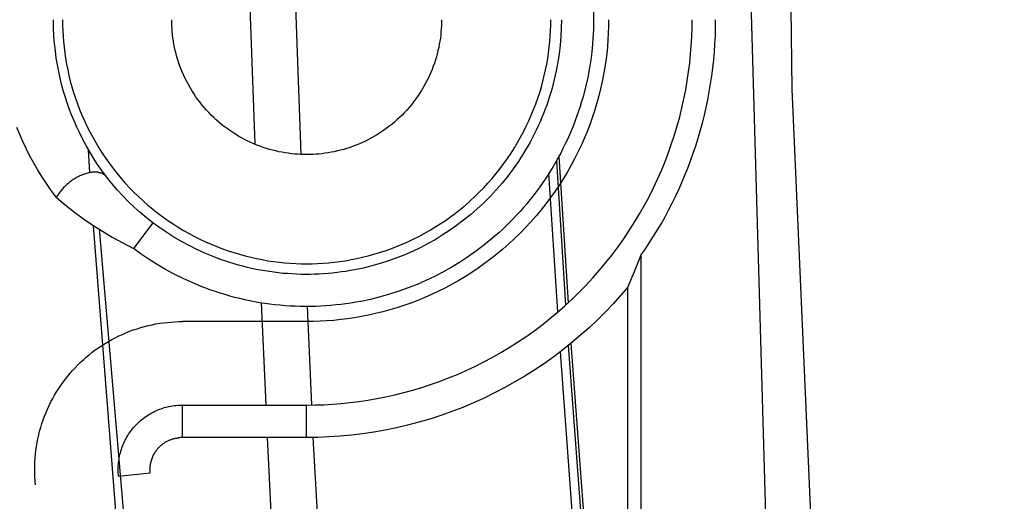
# Model space of a CAD drawing. Header units: millimetres. Extents: x -2637 to -1637, y 678 to 1678.
# Tile 150 of 256: x -2102.71 to -2087.38, y 1038.02 to 1045.52. Entities that reach past the tile are written whole.
import ezdxf

# ---------------------------------------------------------------- set-up
doc = ezdxf.new("R2010")
doc.units = ezdxf.units.MM
doc.layers.add('Make2D$B.SHOW mini', color=7, linetype='Continuous', true_color=0x000000)

msp = doc.modelspace()

# ---------------------------------------------------------------- linework, layer by layer
at = {"layer": 'Make2D$B.SHOW mini', "color": 18, "lineweight": -3, "true_color": 0x000000}
for points in [[(-2087.642, 983.822), (-2089.483, 1006.048), (-2090.89, 1030.552), (-2091.726, 1059.789), (-2091.795, 1076.516)], [(-2091.087, 1076.388), (-2090.69, 1044.44), (-2089.519, 1017.711), (-2087.919, 995.019), (-2086.922, 983.822)], [(-2098.483, 1047.608), (-2098.331, 1043.429)], [(-2099.042, 1043.583), (-2099.182, 1047.423)], [(-2093.78, 1045.67), (-2093.777, 1045.522), (-2093.78, 1045.375), (-2093.787, 1045.226), (-2093.8, 1045.076), (-2093.817, 1044.926), (-2093.84, 1044.775), (-2093.868, 1044.624), (-2093.902, 1044.473), (-2093.941, 1044.323), (-2093.963, 1044.248), (-2093.986, 1044.173), (-2094.01, 1044.099), (-2094.036, 1044.025), (-2094.063, 1043.951), (-2094.091, 1043.877), (-2094.121, 1043.804), (-2094.152, 1043.732), (-2094.184, 1043.659), (-2094.218, 1043.588), (-2094.253, 1043.517), (-2094.289, 1043.446), (-2094.327, 1043.376), (-2094.365, 1043.307), (-2094.405, 1043.238), (-2094.447, 1043.17), (-2094.489, 1043.103), (-2094.533, 1043.037), (-2094.578, 1042.971), (-2094.623, 1042.906), (-2094.67, 1042.843), (-2094.719, 1042.78), (-2094.768, 1042.718), (-2094.818, 1042.656), (-2094.869, 1042.596), (-2094.921, 1042.537), (-2094.975, 1042.479), (-2095.029, 1042.422), (-2095.084, 1042.366), (-2095.14, 1042.311), (-2095.196, 1042.257), (-2095.254, 1042.204), (-2095.371, 1042.103), (-2095.491, 1042.005), (-2095.613, 1041.913), (-2095.738, 1041.825), (-2095.865, 1041.742), (-2095.993, 1041.664), (-2096.123, 1041.591), (-2096.254, 1041.524), (-2096.388, 1041.46), (-2096.524, 1041.4), (-2096.664, 1041.345), (-2096.806, 1041.294), (-2096.952, 1041.247), (-2097.099, 1041.205), (-2097.249, 1041.168), (-2097.401, 1041.136), (-2097.478, 1041.122), (-2097.555, 1041.11), (-2097.633, 1041.098), (-2097.711, 1041.088), (-2097.789, 1041.08), (-2097.867, 1041.072), (-2097.946, 1041.066), (-2098.025, 1041.062), (-2098.104, 1041.059), (-2098.183, 1041.057), (-2098.262, 1041.056), (-2098.341, 1041.057), (-2098.421, 1041.06), (-2098.5, 1041.064), (-2098.579, 1041.069), (-2098.658, 1041.076), (-2098.738, 1041.084), (-2098.816, 1041.093), (-2098.895, 1041.104), (-2098.973, 1041.116), (-2099.052, 1041.13), (-2099.129, 1041.145), (-2099.207, 1041.162), (-2099.284, 1041.179), (-2099.361, 1041.198), (-2099.437, 1041.219), (-2099.513, 1041.241), (-2099.588, 1041.264), (-2099.662, 1041.288), (-2099.736, 1041.313), (-2099.81, 1041.34), (-2099.883, 1041.368), (-2100.026, 1041.428), (-2100.167, 1041.492), (-2100.304, 1041.56), (-2100.438, 1041.633), (-2100.569, 1041.71), (-2100.696, 1041.79), (-2100.819, 1041.874), (-2100.938, 1041.961)], [(-2101.357, 1043.077), (-2101.428, 1043.173), (-2101.496, 1043.27), (-2101.559, 1043.367), (-2101.619, 1043.464), (-2101.674, 1043.561), (-2101.726, 1043.657), (-2101.775, 1043.753), (-2101.82, 1043.849), (-2101.862, 1043.945), (-2101.901, 1044.04), (-2101.938, 1044.135), (-2101.971, 1044.23), (-2102.002, 1044.325), (-2102.03, 1044.42), (-2102.056, 1044.516), (-2102.08, 1044.614), (-2102.102, 1044.715), (-2102.122, 1044.818), (-2102.139, 1044.925), (-2102.154, 1045.036), (-2102.167, 1045.151), (-2102.176, 1045.271), (-2102.182, 1045.395), (-2102.184, 1045.522)], [(-2102.043, 1045.522), (-2102.042, 1045.438), (-2102.039, 1045.353), (-2102.034, 1045.267), (-2102.028, 1045.181), (-2102.019, 1045.094), (-2102.008, 1045.007), (-2101.995, 1044.919), (-2101.98, 1044.831), (-2101.962, 1044.742), (-2101.943, 1044.654), (-2101.921, 1044.565), (-2101.896, 1044.477), (-2101.87, 1044.388), (-2101.841, 1044.3), (-2101.81, 1044.211), (-2101.776, 1044.124), (-2101.74, 1044.036), (-2101.702, 1043.949), (-2101.662, 1043.863), (-2101.619, 1043.777), (-2101.573, 1043.692), (-2101.526, 1043.608), (-2101.476, 1043.525), (-2101.424, 1043.443), (-2101.369, 1043.362), (-2101.313, 1043.282), (-2101.254, 1043.204), (-2101.193, 1043.127), (-2101.13, 1043.052), (-2101.066, 1042.978), (-2100.999, 1042.906), (-2100.93, 1042.835), (-2100.86, 1042.767), (-2100.787, 1042.7), (-2100.714, 1042.635), (-2100.638, 1042.572), (-2100.561, 1042.511), (-2100.483, 1042.453), (-2100.403, 1042.396), (-2100.322, 1042.342), (-2100.24, 1042.29), (-2100.157, 1042.24), (-2100.073, 1042.192), (-2099.988, 1042.147), (-2099.903, 1042.104), (-2099.816, 1042.063), (-2099.729, 1042.025), (-2099.642, 1041.989), (-2099.554, 1041.956), (-2099.466, 1041.924), (-2099.377, 1041.895), (-2099.289, 1041.869), (-2099.2, 1041.845), (-2099.111, 1041.823), (-2099.023, 1041.803), (-2098.935, 1041.786), (-2098.846, 1041.77), (-2098.759, 1041.757), (-2098.671, 1041.746), (-2098.585, 1041.738), (-2098.498, 1041.731), (-2098.412, 1041.726), (-2098.327, 1041.723), (-2098.243, 1041.722), (-2098.159, 1041.723), (-2098.074, 1041.726), (-2097.988, 1041.731), (-2097.902, 1041.738), (-2097.815, 1041.746), (-2097.727, 1041.757), (-2097.64, 1041.77), (-2097.552, 1041.786), (-2097.463, 1041.803), (-2097.375, 1041.823), (-2097.286, 1041.845), (-2097.197, 1041.869), (-2097.109, 1041.895), (-2097.02, 1041.924), (-2096.932, 1041.956), (-2096.844, 1041.989), (-2096.757, 1042.025), (-2096.67, 1042.063), (-2096.583, 1042.104), (-2096.498, 1042.147), (-2096.413, 1042.192), (-2096.329, 1042.24), (-2096.246, 1042.29), (-2096.164, 1042.342), (-2096.083, 1042.396), (-2096.003, 1042.453), (-2095.925, 1042.511), (-2095.848, 1042.572), (-2095.773, 1042.635), (-2095.699, 1042.7), (-2095.627, 1042.767), (-2095.556, 1042.835), (-2095.487, 1042.906), (-2095.421, 1042.978), (-2095.356, 1043.052), (-2095.293, 1043.127), (-2095.232, 1043.204), (-2095.173, 1043.282), (-2095.117, 1043.362), (-2095.062, 1043.443), (-2095.01, 1043.525), (-2094.96, 1043.608), (-2094.913, 1043.692), (-2094.868, 1043.777), (-2094.825, 1043.863), (-2094.784, 1043.949), (-2094.746, 1044.036), (-2094.71, 1044.124), (-2094.676, 1044.211), (-2094.645, 1044.3), (-2094.616, 1044.388), (-2094.59, 1044.477), (-2094.566, 1044.565), (-2094.544, 1044.654), (-2094.524, 1044.742), (-2094.507, 1044.831), (-2094.491, 1044.919), (-2094.478, 1045.007), (-2094.467, 1045.094), (-2094.458, 1045.181), (-2094.452, 1045.267), (-2094.447, 1045.353), (-2094.444, 1045.438), (-2094.443, 1045.522)], [(-2094.277, 1045.522), (-2094.279, 1045.391), (-2094.286, 1045.259), (-2094.297, 1045.126), (-2094.313, 1044.993), (-2094.333, 1044.859), (-2094.358, 1044.725), (-2094.388, 1044.591), (-2094.423, 1044.457), (-2094.442, 1044.391), (-2094.462, 1044.324), (-2094.484, 1044.258), (-2094.507, 1044.192), (-2094.531, 1044.127), (-2094.556, 1044.062), (-2094.582, 1043.997), (-2094.61, 1043.932), (-2094.639, 1043.868), (-2094.668, 1043.804), (-2094.7, 1043.741), (-2094.732, 1043.679), (-2094.765, 1043.616), (-2094.799, 1043.555), (-2094.835, 1043.494), (-2094.872, 1043.434), (-2094.909, 1043.374), (-2094.948, 1043.315), (-2094.988, 1043.257), (-2095.029, 1043.199), (-2095.07, 1043.143), (-2095.113, 1043.087), (-2095.157, 1043.031), (-2095.201, 1042.977), (-2095.247, 1042.924), (-2095.293, 1042.871), (-2095.34, 1042.82), (-2095.389, 1042.769), (-2095.437, 1042.719), (-2095.487, 1042.67), (-2095.537, 1042.623), (-2095.588, 1042.576), (-2095.692, 1042.485), (-2095.799, 1042.399), (-2095.908, 1042.317), (-2096.019, 1042.239), (-2096.131, 1042.165), (-2096.245, 1042.096), (-2096.361, 1042.032), (-2096.477, 1041.971), (-2096.595, 1041.915), (-2096.717, 1041.862), (-2096.841, 1041.813), (-2096.967, 1041.767), (-2097.096, 1041.726), (-2097.227, 1041.689), (-2097.361, 1041.656), (-2097.496, 1041.627), (-2097.564, 1041.615), (-2097.632, 1041.604), (-2097.701, 1041.594), (-2097.77, 1041.585), (-2097.84, 1041.577), (-2097.909, 1041.57), (-2097.979, 1041.565), (-2098.049, 1041.561), (-2098.119, 1041.558), (-2098.19, 1041.557), (-2098.26, 1041.556), (-2098.33, 1041.557), (-2098.401, 1041.559), (-2098.471, 1041.563), (-2098.542, 1041.568), (-2098.612, 1041.573), (-2098.682, 1041.581), (-2098.752, 1041.589), (-2098.822, 1041.599), (-2098.892, 1041.61), (-2098.961, 1041.622), (-2099.03, 1041.635), (-2099.099, 1041.65), (-2099.167, 1041.666), (-2099.236, 1041.682), (-2099.303, 1041.701), (-2099.37, 1041.72), (-2099.437, 1041.74), (-2099.503, 1041.762), (-2099.569, 1041.785), (-2099.634, 1041.808), (-2099.699, 1041.833), (-2099.826, 1041.886), (-2099.951, 1041.943), (-2100.073, 1042.004), (-2100.192, 1042.068), (-2100.308, 1042.136), (-2100.421, 1042.208), (-2100.53, 1042.282), (-2100.636, 1042.36)], [(-2096.143, 1045.522), (-2096.144, 1045.476), (-2096.145, 1045.429), (-2096.148, 1045.381), (-2096.152, 1045.334), (-2096.156, 1045.286), (-2096.162, 1045.237), (-2096.17, 1045.189), (-2096.178, 1045.14), (-2096.188, 1045.091), (-2096.199, 1045.042), (-2096.211, 1044.993), (-2096.224, 1044.944), (-2096.239, 1044.895), (-2096.255, 1044.847), (-2096.272, 1044.798), (-2096.291, 1044.749), (-2096.31, 1044.701), (-2096.331, 1044.653), (-2096.354, 1044.605), (-2096.378, 1044.558), (-2096.403, 1044.511), (-2096.429, 1044.464), (-2096.457, 1044.418), (-2096.485, 1044.373), (-2096.515, 1044.328), (-2096.547, 1044.284), (-2096.579, 1044.241), (-2096.613, 1044.199), (-2096.647, 1044.157), (-2096.683, 1044.116), (-2096.72, 1044.076), (-2096.758, 1044.037), (-2096.797, 1043.999), (-2096.837, 1043.962), (-2096.878, 1043.927), (-2096.919, 1043.892), (-2096.962, 1043.858), (-2097.005, 1043.826), (-2097.049, 1043.795), (-2097.094, 1043.765), (-2097.139, 1043.736), (-2097.185, 1043.708), (-2097.232, 1043.682), (-2097.279, 1043.657), (-2097.326, 1043.633), (-2097.374, 1043.611), (-2097.422, 1043.59), (-2097.47, 1043.57), (-2097.519, 1043.551), (-2097.567, 1043.534), (-2097.616, 1043.518), (-2097.665, 1043.503), (-2097.714, 1043.49), (-2097.763, 1043.478), (-2097.812, 1043.467), (-2097.861, 1043.457), (-2097.91, 1043.449), (-2097.958, 1043.442), (-2098.006, 1043.436), (-2098.054, 1043.431), (-2098.102, 1043.427), (-2098.149, 1043.424), (-2098.196, 1043.423), (-2098.243, 1043.422), (-2098.29, 1043.423), (-2098.337, 1043.424), (-2098.384, 1043.427), (-2098.432, 1043.431), (-2098.48, 1043.436), (-2098.528, 1043.442), (-2098.577, 1043.449), (-2098.625, 1043.457), (-2098.674, 1043.467), (-2098.723, 1043.478), (-2098.772, 1043.49), (-2098.821, 1043.503), (-2098.87, 1043.518), (-2098.919, 1043.534), (-2098.967, 1043.551), (-2099.016, 1043.57), (-2099.064, 1043.59), (-2099.112, 1043.611), (-2099.16, 1043.633), (-2099.208, 1043.657), (-2099.255, 1043.682), (-2099.301, 1043.708), (-2099.347, 1043.736), (-2099.392, 1043.765), (-2099.437, 1043.795), (-2099.481, 1043.826), (-2099.524, 1043.858), (-2099.567, 1043.892), (-2099.608, 1043.927), (-2099.649, 1043.962), (-2099.689, 1043.999), (-2099.728, 1044.037), (-2099.766, 1044.076), (-2099.803, 1044.116), (-2099.839, 1044.157), (-2099.873, 1044.199), (-2099.907, 1044.241), (-2099.939, 1044.284), (-2099.971, 1044.328), (-2100.001, 1044.373), (-2100.03, 1044.418), (-2100.057, 1044.464), (-2100.083, 1044.511), (-2100.108, 1044.558), (-2100.132, 1044.605), (-2100.155, 1044.653), (-2100.176, 1044.701), (-2100.196, 1044.749), (-2100.214, 1044.798), (-2100.231, 1044.847), (-2100.247, 1044.895), (-2100.262, 1044.944), (-2100.275, 1044.993), (-2100.288, 1045.042), (-2100.298, 1045.091), (-2100.308, 1045.14), (-2100.316, 1045.189), (-2100.324, 1045.237), (-2100.33, 1045.286), (-2100.335, 1045.334), (-2100.338, 1045.381), (-2100.341, 1045.429), (-2100.343, 1045.476), (-2100.343, 1045.522)], [(-2098.243, 1039.522), (-2098.11, 1039.524), (-2097.976, 1039.528), (-2097.84, 1039.536), (-2097.704, 1039.547), (-2097.567, 1039.56), (-2097.429, 1039.578), (-2097.29, 1039.598), (-2097.151, 1039.622), (-2097.012, 1039.65), (-2096.872, 1039.681), (-2096.732, 1039.716), (-2096.592, 1039.754), (-2096.452, 1039.796), (-2096.313, 1039.841), (-2096.173, 1039.891), (-2096.035, 1039.944), (-2095.896, 1040), (-2095.759, 1040.061), (-2095.623, 1040.125), (-2095.487, 1040.193), (-2095.353, 1040.264), (-2095.221, 1040.339), (-2095.089, 1040.418), (-2094.96, 1040.5), (-2094.832, 1040.586), (-2094.706, 1040.675), (-2094.583, 1040.768), (-2094.461, 1040.864), (-2094.342, 1040.963), (-2094.226, 1041.066), (-2094.112, 1041.171), (-2094, 1041.28), (-2093.892, 1041.391), (-2093.787, 1041.505), (-2093.684, 1041.621), (-2093.585, 1041.74), (-2093.489, 1041.862), (-2093.396, 1041.986), (-2093.307, 1042.111), (-2093.221, 1042.239), (-2093.139, 1042.369), (-2093.06, 1042.5), (-2092.985, 1042.632), (-2092.913, 1042.766), (-2092.846, 1042.902), (-2092.781, 1043.038), (-2092.721, 1043.176), (-2092.664, 1043.314), (-2092.611, 1043.452), (-2092.562, 1043.592), (-2092.517, 1043.731), (-2092.475, 1043.871), (-2092.436, 1044.011), (-2092.402, 1044.151), (-2092.371, 1044.291), (-2092.343, 1044.43), (-2092.319, 1044.57), (-2092.299, 1044.708), (-2092.281, 1044.846), (-2092.267, 1044.983), (-2092.257, 1045.119), (-2092.249, 1045.255), (-2092.245, 1045.389), (-2092.243, 1045.522)], [(-2093.543, 1045.522), (-2093.544, 1045.418), (-2093.548, 1045.313), (-2093.554, 1045.207), (-2093.562, 1045.1), (-2093.573, 1044.993), (-2093.587, 1044.884), (-2093.603, 1044.776), (-2093.622, 1044.667), (-2093.643, 1044.558), (-2093.667, 1044.448), (-2093.695, 1044.339), (-2093.724, 1044.229), (-2093.757, 1044.119), (-2093.793, 1044.01), (-2093.832, 1043.901), (-2093.873, 1043.792), (-2093.917, 1043.684), (-2093.965, 1043.576), (-2094.015, 1043.47), (-2094.068, 1043.364), (-2094.124, 1043.259), (-2094.183, 1043.155), (-2094.245, 1043.052), (-2094.309, 1042.95), (-2094.376, 1042.85), (-2094.446, 1042.752), (-2094.519, 1042.655), (-2094.594, 1042.56), (-2094.672, 1042.467), (-2094.752, 1042.375), (-2094.835, 1042.286), (-2094.92, 1042.199), (-2095.007, 1042.114), (-2095.096, 1042.031), (-2095.187, 1041.951), (-2095.281, 1041.873), (-2095.376, 1041.798), (-2095.473, 1041.726), (-2095.571, 1041.656), (-2095.671, 1041.588), (-2095.773, 1041.524), (-2095.875, 1041.462), (-2095.979, 1041.403), (-2096.084, 1041.347), (-2096.19, 1041.294), (-2096.297, 1041.244), (-2096.405, 1041.197), (-2096.513, 1041.152), (-2096.622, 1041.111), (-2096.731, 1041.072), (-2096.84, 1041.036), (-2096.95, 1041.004), (-2097.059, 1040.974), (-2097.169, 1040.947), (-2097.279, 1040.922), (-2097.388, 1040.901), (-2097.497, 1040.882), (-2097.605, 1040.866), (-2097.713, 1040.852), (-2097.821, 1040.841), (-2097.928, 1040.833), (-2098.034, 1040.827), (-2098.139, 1040.823), (-2098.243, 1040.822)], [(-2093.034, 1041.862), (-2092.969, 1041.957), (-2092.905, 1042.053), (-2092.842, 1042.151), (-2092.782, 1042.25), (-2092.722, 1042.351), (-2092.665, 1042.454), (-2092.609, 1042.558), (-2092.554, 1042.664), (-2092.502, 1042.771), (-2092.451, 1042.879), (-2092.402, 1042.989), (-2092.355, 1043.101), (-2092.31, 1043.213), (-2092.267, 1043.327), (-2092.226, 1043.442), (-2092.187, 1043.559), (-2092.15, 1043.676), (-2092.116, 1043.794), (-2092.083, 1043.913), (-2092.053, 1044.034), (-2092.025, 1044.155), (-2092, 1044.276), (-2091.976, 1044.399), (-2091.956, 1044.522), (-2091.937, 1044.646), (-2091.921, 1044.77), (-2091.908, 1044.895), (-2091.896, 1045.02), (-2091.888, 1045.145), (-2091.881, 1045.271), (-2091.878, 1045.396), (-2091.877, 1045.522)], [(-2102.137, 1042.752), (-2102.218, 1042.861), (-2102.294, 1042.971), (-2102.365, 1043.081), (-2102.432, 1043.191), (-2102.495, 1043.3), (-2102.554, 1043.409), (-2102.609, 1043.518), (-2102.66, 1043.627), (-2102.708, 1043.735), (-2102.752, 1043.843)], [(-2101.615, 1043.141), (-2101.638, 1043.497)], [(-2094.356, 1043.323), (-2094.212, 1041.078)], [(-2094.319, 1043.391), (-2094.172, 1041.114)], [(-2101.357, 1043.077), (-2101.36, 1043.081), (-2101.364, 1043.084), (-2101.367, 1043.088), (-2101.37, 1043.091), (-2101.374, 1043.094), (-2101.378, 1043.098), (-2101.382, 1043.101), (-2101.385, 1043.104), (-2101.39, 1043.107), (-2101.394, 1043.11), (-2101.398, 1043.113), (-2101.403, 1043.115), (-2101.407, 1043.118), (-2101.412, 1043.121), (-2101.417, 1043.123), (-2101.421, 1043.125), (-2101.426, 1043.128), (-2101.432, 1043.13), (-2101.437, 1043.132), (-2101.442, 1043.134), (-2101.448, 1043.135), (-2101.453, 1043.137), (-2101.459, 1043.139), (-2101.465, 1043.14), (-2101.471, 1043.141), (-2101.477, 1043.143), (-2101.483, 1043.144), (-2101.489, 1043.145), (-2101.495, 1043.146), (-2101.501, 1043.146), (-2101.508, 1043.147), (-2101.514, 1043.147), (-2101.521, 1043.148), (-2101.527, 1043.148), (-2101.534, 1043.148), (-2101.541, 1043.148), (-2101.548, 1043.148), (-2101.555, 1043.148), (-2101.569, 1043.147), (-2101.583, 1043.146), (-2101.597, 1043.144), (-2101.611, 1043.142), (-2101.626, 1043.139), (-2101.641, 1043.136), (-2101.655, 1043.132), (-2101.67, 1043.128), (-2101.685, 1043.124), (-2101.699, 1043.119), (-2101.714, 1043.114), (-2101.729, 1043.109), (-2101.743, 1043.103), (-2101.757, 1043.097), (-2101.772, 1043.09), (-2101.787, 1043.083), (-2101.801, 1043.075), (-2101.816, 1043.068), (-2101.831, 1043.059), (-2101.846, 1043.051), (-2101.861, 1043.041), (-2101.875, 1043.032), (-2101.89, 1043.022), (-2101.904, 1043.012), (-2101.919, 1043.001), (-2101.933, 1042.991), (-2101.947, 1042.979), (-2101.961, 1042.968), (-2101.974, 1042.956), (-2101.987, 1042.944), (-2102, 1042.932), (-2102.013, 1042.92), (-2102.025, 1042.907), (-2102.037, 1042.894), (-2102.048, 1042.882), (-2102.059, 1042.869), (-2102.07, 1042.856), (-2102.08, 1042.843), (-2102.089, 1042.83), (-2102.098, 1042.817), (-2102.107, 1042.804), (-2102.115, 1042.791), (-2102.123, 1042.778), (-2102.13, 1042.765), (-2102.137, 1042.752)], [(-2094.333, 1040.973), (-2094.472, 1043.13)], [(-2100.636, 1042.36), (-2100.737, 1042.439), (-2100.834, 1042.52), (-2100.926, 1042.603), (-2101.015, 1042.688), (-2101.103, 1042.778), (-2101.19, 1042.873), (-2101.275, 1042.973), (-2101.317, 1043.025), (-2101.357, 1043.077)], [(-2102.137, 1042.752), (-2102.07, 1042.695), (-2102.001, 1042.637), (-2101.93, 1042.581), (-2101.858, 1042.525), (-2101.714, 1042.42), (-2101.568, 1042.321), (-2101.42, 1042.227), (-2101.267, 1042.136), (-2101.105, 1042.047), (-2100.938, 1041.961)], [(-2100.636, 1042.36), (-2100.938, 1041.961)], [(-2095.377, 983.822), (-2098.179, 1005.413), (-2100.295, 1026.138), (-2101.559, 1042.315)], [(-2101.471, 1042.267), (-2099.181, 1015.386), (-2096.255, 990.751), (-2095.288, 983.822)], [(-2093.243, 1041.359), (-2093.138, 1041.602), (-2093.034, 1041.862)], [(-2093.034, 1031.522), (-2093.034, 1041.862)], [(-2093.243, 1041.359), (-2093.356, 1041.228), (-2093.472, 1041.099), (-2093.593, 1040.972), (-2093.717, 1040.848), (-2093.846, 1040.727), (-2093.978, 1040.609), (-2094.114, 1040.494), (-2094.254, 1040.383), (-2094.397, 1040.275), (-2094.543, 1040.17), (-2094.693, 1040.07), (-2094.845, 1039.974), (-2095.001, 1039.882), (-2095.159, 1039.794), (-2095.319, 1039.71), (-2095.482, 1039.631), (-2095.647, 1039.556), (-2095.814, 1039.486), (-2095.983, 1039.421), (-2096.153, 1039.361), (-2096.325, 1039.305), (-2096.498, 1039.255), (-2096.671, 1039.209), (-2096.846, 1039.168), (-2097.021, 1039.132), (-2097.196, 1039.101), (-2097.371, 1039.075), (-2097.547, 1039.053), (-2097.722, 1039.037), (-2097.896, 1039.025), (-2098.07, 1039.018), (-2098.243, 1039.016)], [(-2093.243, 1031.522), (-2093.243, 1041.359)], [(-2098.875, 1039.525), (-2098.943, 1041.112)], [(-2098.235, 1041.056), (-2098.169, 1039.524)], [(-2102.463, 1038.281), (-2102.468, 1038.34), (-2102.472, 1038.398), (-2102.474, 1038.458), (-2102.475, 1038.517), (-2102.475, 1038.577), (-2102.472, 1038.637), (-2102.469, 1038.697), (-2102.463, 1038.757), (-2102.456, 1038.817), (-2102.448, 1038.877), (-2102.438, 1038.937), (-2102.426, 1038.997), (-2102.412, 1039.056), (-2102.398, 1039.115), (-2102.381, 1039.174), (-2102.363, 1039.233), (-2102.343, 1039.29), (-2102.322, 1039.348), (-2102.299, 1039.404), (-2102.275, 1039.46), (-2102.25, 1039.516), (-2102.223, 1039.57), (-2102.194, 1039.624), (-2102.165, 1039.677), (-2102.134, 1039.728), (-2102.101, 1039.779), (-2102.068, 1039.829), (-2102.034, 1039.878), (-2101.998, 1039.925), (-2101.961, 1039.972), (-2101.923, 1040.017), (-2101.885, 1040.061), (-2101.845, 1040.104), (-2101.804, 1040.146), (-2101.762, 1040.188), (-2101.718, 1040.228), (-2101.673, 1040.268), (-2101.627, 1040.306), (-2101.58, 1040.343), (-2101.532, 1040.38), (-2101.482, 1040.415), (-2101.432, 1040.449), (-2101.381, 1040.481), (-2101.328, 1040.512), (-2101.275, 1040.542), (-2101.221, 1040.571), (-2101.166, 1040.598), (-2101.111, 1040.623), (-2101.055, 1040.647), (-2100.998, 1040.67), (-2100.941, 1040.691), (-2100.883, 1040.711), (-2100.825, 1040.729), (-2100.766, 1040.745), (-2100.707, 1040.76), (-2100.648, 1040.773), (-2100.589, 1040.785), (-2100.53, 1040.795), (-2100.47, 1040.803), (-2100.411, 1040.81), (-2100.352, 1040.815), (-2100.293, 1040.819), (-2100.234, 1040.822), (-2100.175, 1040.822)], [(-2098.243, 1040.822), (-2100.175, 1040.822)], [(-2094.17, 1040.449), (-2093.145, 1026.693), (-2090.983, 1004.091), (-2088.534, 983.822)], [(-2094.13, 1040.481), (-2093.098, 1026.63), (-2090.939, 1004.06), (-2088.494, 983.822)], [(-2088.667, 983.822), (-2091.185, 1004.735), (-2093.451, 1028.864), (-2094.292, 1040.353)], [(-2101.17, 1038.417), (-2101.172, 1038.443), (-2101.174, 1038.468), (-2101.175, 1038.494), (-2101.175, 1038.52), (-2101.175, 1038.546), (-2101.174, 1038.572), (-2101.172, 1038.598), (-2101.17, 1038.624), (-2101.167, 1038.65), (-2101.163, 1038.676), (-2101.159, 1038.703), (-2101.154, 1038.729), (-2101.148, 1038.754), (-2101.141, 1038.78), (-2101.134, 1038.806), (-2101.126, 1038.831), (-2101.118, 1038.856), (-2101.109, 1038.881), (-2101.099, 1038.906), (-2101.088, 1038.93), (-2101.077, 1038.954), (-2101.065, 1038.978), (-2101.053, 1039.001), (-2101.04, 1039.024), (-2101.027, 1039.047), (-2101.013, 1039.069), (-2100.998, 1039.09), (-2100.983, 1039.112), (-2100.968, 1039.132), (-2100.952, 1039.152), (-2100.935, 1039.172), (-2100.919, 1039.191), (-2100.901, 1039.21), (-2100.883, 1039.228), (-2100.865, 1039.246), (-2100.846, 1039.264), (-2100.827, 1039.281), (-2100.807, 1039.298), (-2100.786, 1039.314), (-2100.765, 1039.33), (-2100.744, 1039.345), (-2100.722, 1039.36), (-2100.699, 1039.374), (-2100.677, 1039.388), (-2100.654, 1039.401), (-2100.63, 1039.413), (-2100.606, 1039.425), (-2100.582, 1039.436), (-2100.558, 1039.446), (-2100.533, 1039.456), (-2100.508, 1039.465), (-2100.483, 1039.474), (-2100.458, 1039.482), (-2100.432, 1039.489), (-2100.407, 1039.495), (-2100.381, 1039.501), (-2100.355, 1039.506), (-2100.329, 1039.51), (-2100.304, 1039.514), (-2100.278, 1039.517), (-2100.252, 1039.519), (-2100.226, 1039.521), (-2100.201, 1039.522), (-2100.175, 1039.522)], [(-2100.175, 1039.522), (-2098.243, 1039.522)], [(-2100.175, 1039.016), (-2100.175, 1039.522)], [(-2098.243, 1039.016), (-2098.243, 1039.522)], [(-2100.677, 1038.469), (-2100.678, 1038.479), (-2100.678, 1038.488), (-2100.679, 1038.497), (-2100.679, 1038.506), (-2100.68, 1038.514), (-2100.68, 1038.523), (-2100.679, 1038.532), (-2100.679, 1038.541), (-2100.679, 1038.55), (-2100.678, 1038.558), (-2100.677, 1038.567), (-2100.677, 1038.575), (-2100.676, 1038.584), (-2100.674, 1038.593), (-2100.673, 1038.601), (-2100.671, 1038.61), (-2100.67, 1038.618), (-2100.668, 1038.626), (-2100.664, 1038.643), (-2100.659, 1038.66), (-2100.654, 1038.676), (-2100.649, 1038.692), (-2100.643, 1038.707), (-2100.637, 1038.722), (-2100.63, 1038.737), (-2100.623, 1038.751), (-2100.616, 1038.764), (-2100.608, 1038.777), (-2100.6, 1038.789), (-2100.592, 1038.801), (-2100.584, 1038.813), (-2100.576, 1038.824), (-2100.567, 1038.835), (-2100.559, 1038.845), (-2100.55, 1038.855), (-2100.541, 1038.864), (-2100.532, 1038.873), (-2100.522, 1038.882), (-2100.513, 1038.891), (-2100.504, 1038.899), (-2100.494, 1038.907), (-2100.484, 1038.914), (-2100.475, 1038.921), (-2100.465, 1038.928), (-2100.455, 1038.935), (-2100.444, 1038.942), (-2100.434, 1038.948), (-2100.424, 1038.954), (-2100.414, 1038.959), (-2100.403, 1038.964), (-2100.393, 1038.969), (-2100.382, 1038.974), (-2100.371, 1038.979), (-2100.361, 1038.983), (-2100.35, 1038.987), (-2100.339, 1038.99), (-2100.328, 1038.994), (-2100.318, 1038.997), (-2100.307, 1039), (-2100.296, 1039.002), (-2100.285, 1039.005), (-2100.274, 1039.007), (-2100.263, 1039.009), (-2100.252, 1039.01), (-2100.24, 1039.012)], [(-2100.175, 1039.016), (-2100.192, 1039.016), (-2100.208, 1039.015), (-2100.224, 1039.014), (-2100.24, 1039.012)], [(-2098.243, 1039.016), (-2100.175, 1039.016)], [(-2094.54, 983.822), (-2096.726, 1006.015), (-2098.435, 1030.563), (-2098.853, 1039.016)], [(-2098.147, 1039.017), (-2096.925, 1017.725), (-2095.006, 994.999), (-2093.826, 983.822)], [(-2101.17, 1038.417), (-2100.677, 1038.469)]]:
    msp.add_lwpolyline(points, dxfattribs=at)

doc.saveas('drawing.dxf')
